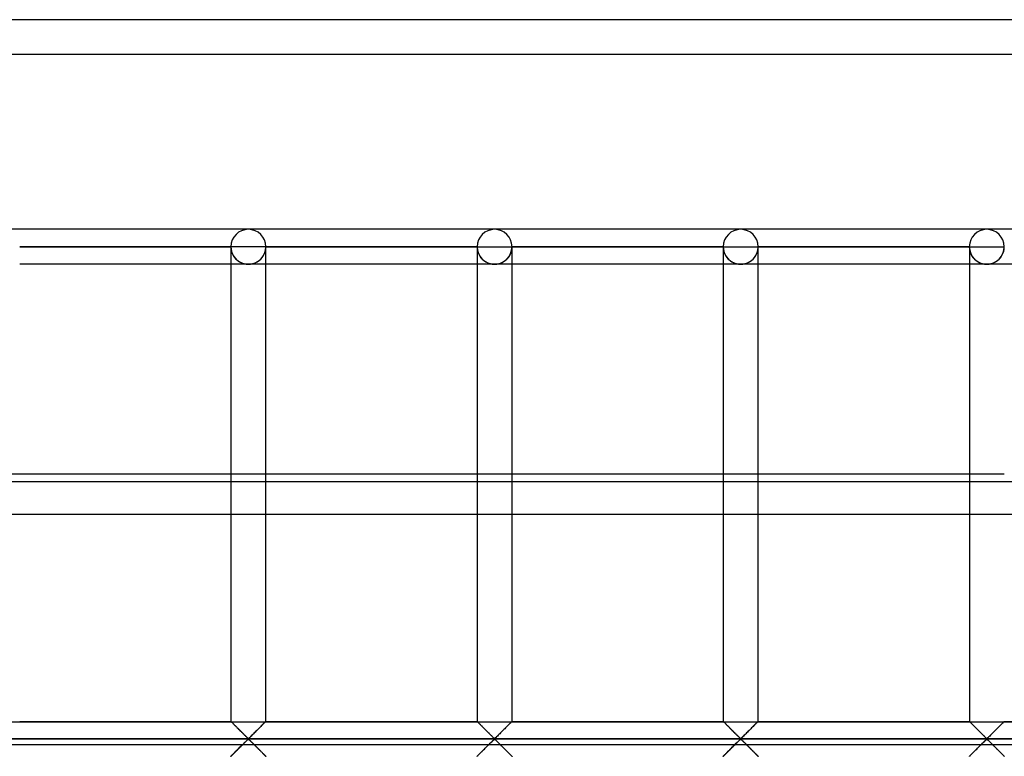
# Model space of a CAD drawing. Header units: millimetres. Extents: x -455 to 455, y -455 to 455.
# Tile 56 of 58: x 179 to 319, y 350 to 455. Entities that reach past the tile are written whole.
import ezdxf

# ---------------------------------------------------------------- set-up
doc = ezdxf.new("R2010")
doc.units = ezdxf.units.MM
doc.layers.add('MAIN-1', color=7, linetype='Continuous')
doc.layers.add('MAIN-2', color=7, linetype='Continuous')

msp = doc.modelspace()

# ---------------------------------------------------------------- linework, layer by layer
at = {"layer": 'MAIN-1'}
for p, q in [((455, 455), (-455, 455)), ((211.25, 425), (176.04, 425)), ((246.46, 425), (211.25, 425)), ((281.67, 425), (246.46, 425)), ((316.87, 425), (281.67, 425)), ((352.08, 425), (316.87, 425)), ((178.54, 422.5), (208.75, 422.5)), ((208.75, 422.5), (208.75, 354.58)), ((211.25, 422.5), (208.75, 422.5)), ((213.75, 422.5), (211.25, 422.5)), ((213.75, 354.58), (213.75, 422.5)), ((213.75, 422.5), (243.96, 422.5)), ((243.96, 422.5), (243.96, 354.58)), ((243.96, 422.5), (246.46, 422.5)), ((246.46, 422.5), (248.96, 422.5)), ((248.96, 354.58), (248.96, 422.5)), ((248.96, 422.5), (279.17, 422.5)), ((279.17, 422.5), (279.17, 354.58)), ((279.17, 422.5), (281.67, 422.5)), ((281.67, 422.5), (284.17, 422.5)), ((284.17, 354.58), (284.17, 422.5)), ((284.17, 422.5), (314.38, 422.5)), ((314.38, 422.5), (314.38, 354.58)), ((314.38, 422.5), (316.87, 422.5)), ((316.87, 422.5), (319.37, 422.5)), ((208.75, 420), (178.54, 420)), ((243.96, 420), (213.75, 420)), ((279.17, 420), (248.96, 420)), ((314.38, 420), (284.17, 420)), ((349.58, 420), (319.37, 420)), ((178.54, 390), (208.75, 390)), ((213.75, 390), (243.96, 390)), ((248.96, 390), (279.17, 390)), ((284.17, 390), (314.38, 390)), ((178.54, 354.58), (208.75, 354.58)), ((208.76, 354.57), (208.75, 354.58)), ((208.75, 354.58), (208.75, 354.58)), ((208.77, 354.56), (208.76, 354.57)), ((208.79, 354.55), (208.77, 354.56)), ((208.81, 354.53), (208.79, 354.55)), ((208.83, 354.5), (208.81, 354.53)), ((208.86, 354.47), (208.83, 354.5)), ((208.89, 354.44), (208.86, 354.47)), ((208.93, 354.4), (208.89, 354.44)), ((208.97, 354.36), (208.93, 354.4)), ((209.01, 354.32), (208.97, 354.36)), ((209.06, 354.27), (209.01, 354.32)), ((209.11, 354.22), (209.06, 354.27)), ((209.16, 354.17), (209.11, 354.22)), ((209.22, 354.12), (209.16, 354.17)), ((209.28, 354.06), (209.22, 354.12)), ((209.33, 354), (209.28, 354.06)), ((209.39, 353.94), (209.33, 354)), ((209.45, 353.88), (209.39, 353.94)), ((209.52, 353.82), (209.45, 353.88)), ((209.58, 353.76), (209.52, 353.82)), ((209.64, 353.69), (209.58, 353.76)), ((209.71, 353.63), (209.64, 353.69)), ((209.78, 353.56), (209.71, 353.63)), ((209.84, 353.49), (209.78, 353.56)), ((209.91, 353.42), (209.84, 353.49)), ((212.7, 353.53), (212.58, 353.42)), ((212.82, 353.65), (212.7, 353.53)), ((212.93, 353.76), (212.82, 353.65)), ((213.04, 353.87), (212.93, 353.76)), ((213.14, 353.98), (213.04, 353.87)), ((213.24, 354.08), (213.14, 353.98)), ((213.34, 354.17), (213.24, 354.08)), ((213.43, 354.26), (213.34, 354.17)), ((213.51, 354.34), (213.43, 354.26)), ((213.58, 354.42), (213.51, 354.34)), ((213.64, 354.47), (213.58, 354.42)), ((213.69, 354.52), (213.64, 354.47)), ((213.72, 354.56), (213.69, 354.52)), ((213.74, 354.58), (213.72, 354.56)), ((213.75, 354.58), (213.74, 354.58)), ((213.75, 354.58), (243.96, 354.58)), ((243.97, 354.57), (243.96, 354.58)), ((243.96, 354.58), (243.96, 354.58)), ((243.98, 354.56), (243.97, 354.57)), ((244, 354.55), (243.98, 354.56)), ((244.02, 354.53), (244, 354.55)), ((244.04, 354.5), (244.02, 354.53)), ((244.07, 354.47), (244.04, 354.5)), ((244.1, 354.44), (244.07, 354.47)), ((244.14, 354.4), (244.1, 354.44)), ((244.18, 354.36), (244.14, 354.4)), ((244.22, 354.32), (244.18, 354.36)), ((244.27, 354.27), (244.22, 354.32)), ((244.32, 354.22), (244.27, 354.27)), ((244.37, 354.17), (244.32, 354.22)), ((244.43, 354.12), (244.37, 354.17)), ((244.48, 354.06), (244.43, 354.12)), ((244.54, 354), (244.48, 354.06)), ((244.6, 353.94), (244.54, 354)), ((244.66, 353.88), (244.6, 353.94)), ((244.72, 353.82), (244.66, 353.88)), ((244.79, 353.76), (244.72, 353.82)), ((244.85, 353.69), (244.79, 353.76)), ((244.92, 353.63), (244.85, 353.69)), ((244.98, 353.56), (244.92, 353.63)), ((245.05, 353.49), (244.98, 353.56)), ((245.12, 353.42), (245.05, 353.49)), ((247.91, 353.53), (247.79, 353.42)), ((248.02, 353.65), (247.91, 353.53)), ((248.14, 353.76), (248.02, 353.65)), ((248.24, 353.87), (248.14, 353.76)), ((248.35, 353.98), (248.24, 353.87)), ((248.45, 354.08), (248.35, 353.98)), ((248.55, 354.17), (248.45, 354.08)), ((248.64, 354.26), (248.55, 354.17)), ((248.72, 354.34), (248.64, 354.26)), ((248.79, 354.42), (248.72, 354.34)), ((248.85, 354.47), (248.79, 354.42)), ((248.9, 354.52), (248.85, 354.47)), ((248.93, 354.56), (248.9, 354.52)), ((248.95, 354.58), (248.93, 354.56)), ((248.96, 354.58), (248.95, 354.58)), ((248.96, 354.58), (279.17, 354.58)), ((279.18, 354.57), (279.17, 354.58)), ((279.17, 354.58), (279.17, 354.58)), ((279.19, 354.56), (279.18, 354.57)), ((279.2, 354.55), (279.19, 354.56)), ((279.22, 354.53), (279.2, 354.55)), ((279.25, 354.5), (279.22, 354.53)), ((279.28, 354.47), (279.25, 354.5)), ((279.31, 354.44), (279.28, 354.47)), ((279.35, 354.4), (279.31, 354.44)), ((279.39, 354.36), (279.35, 354.4)), ((279.43, 354.32), (279.39, 354.36)), ((279.48, 354.27), (279.43, 354.32)), ((279.53, 354.22), (279.48, 354.27)), ((279.58, 354.17), (279.53, 354.22)), ((279.64, 354.12), (279.58, 354.17)), ((279.69, 354.06), (279.64, 354.12)), ((279.75, 354), (279.69, 354.06)), ((279.81, 353.94), (279.75, 354)), ((279.87, 353.88), (279.81, 353.94)), ((279.93, 353.82), (279.87, 353.88)), ((280, 353.76), (279.93, 353.82)), ((280.06, 353.69), (280, 353.76)), ((280.13, 353.63), (280.06, 353.69)), ((280.19, 353.56), (280.13, 353.63)), ((280.26, 353.49), (280.19, 353.56)), ((280.33, 353.42), (280.26, 353.49)), ((283.12, 353.53), (283, 353.42)), ((283.23, 353.65), (283.12, 353.53)), ((283.34, 353.76), (283.23, 353.65)), ((283.45, 353.87), (283.34, 353.76)), ((283.56, 353.98), (283.45, 353.87)), ((283.66, 354.08), (283.56, 353.98)), ((283.76, 354.17), (283.66, 354.08)), ((283.85, 354.26), (283.76, 354.17)), ((283.93, 354.34), (283.85, 354.26)), ((284, 354.42), (283.93, 354.34)), ((284.06, 354.47), (284, 354.42)), ((284.1, 354.52), (284.06, 354.47)), ((284.14, 354.56), (284.1, 354.52)), ((284.16, 354.58), (284.14, 354.56)), ((284.17, 354.58), (284.16, 354.58)), ((284.17, 354.58), (314.38, 354.58)), ((314.39, 354.57), (314.38, 354.58)), ((314.38, 354.58), (314.38, 354.58)), ((314.4, 354.56), (314.39, 354.57)), ((314.41, 354.55), (314.4, 354.56)), ((314.43, 354.53), (314.41, 354.55)), ((314.46, 354.5), (314.43, 354.53)), ((314.49, 354.47), (314.46, 354.5)), ((314.52, 354.44), (314.49, 354.47)), ((314.56, 354.4), (314.52, 354.44)), ((314.6, 354.36), (314.56, 354.4)), ((314.64, 354.32), (314.6, 354.36)), ((314.69, 354.27), (314.64, 354.32)), ((314.74, 354.22), (314.69, 354.27)), ((314.79, 354.17), (314.74, 354.22)), ((314.84, 354.12), (314.79, 354.17)), ((314.9, 354.06), (314.84, 354.12)), ((314.96, 354), (314.9, 354.06)), ((315.02, 353.94), (314.96, 354)), ((315.08, 353.88), (315.02, 353.94)), ((315.14, 353.82), (315.08, 353.88)), ((315.2, 353.76), (315.14, 353.82)), ((315.27, 353.69), (315.2, 353.76)), ((315.33, 353.63), (315.27, 353.69)), ((315.4, 353.56), (315.33, 353.63)), ((315.47, 353.49), (315.4, 353.56)), ((315.54, 353.42), (315.47, 353.49)), ((318.32, 353.53), (318.21, 353.42)), ((318.44, 353.65), (318.32, 353.53)), ((318.55, 353.76), (318.44, 353.65)), ((318.66, 353.87), (318.55, 353.76)), ((318.77, 353.98), (318.66, 353.87)), ((318.87, 354.08), (318.77, 353.98)), ((318.97, 354.17), (318.87, 354.08)), ((319.05, 354.26), (318.97, 354.17)), ((319.14, 354.34), (319.05, 354.26)), ((319.21, 354.42), (319.14, 354.34)), ((319.27, 354.47), (319.21, 354.42)), ((319.31, 354.52), (319.27, 354.47)), ((319.35, 354.56), (319.31, 354.52)), ((319.37, 354.58), (319.35, 354.56)), ((319.37, 354.58), (319.37, 354.58)), ((319.37, 354.58), (349.58, 354.58)), ((422.5, 352.08), (-422.5, 352.08)), ((209.98, 353.36), (209.91, 353.42)), ((210.05, 353.29), (209.98, 353.36)), ((210.12, 353.22), (210.05, 353.29)), ((210.19, 353.15), (210.12, 353.22)), ((210.26, 353.08), (210.19, 353.15)), ((210.32, 353.01), (210.26, 353.08)), ((210.39, 352.94), (210.32, 353.01)), ((210.46, 352.88), (210.39, 352.94)), ((210.52, 352.81), (210.46, 352.88)), ((210.59, 352.75), (210.52, 352.81)), ((210.66, 352.68), (210.59, 352.75)), ((210.72, 352.62), (210.66, 352.68)), ((210.78, 352.56), (210.72, 352.62)), ((210.84, 352.5), (210.78, 352.56)), ((210.9, 352.44), (210.84, 352.5)), ((210.96, 352.38), (210.9, 352.44)), ((211.02, 352.33), (210.96, 352.38)), ((211.07, 352.28), (211.02, 352.33)), ((211.12, 352.23), (211.07, 352.28)), ((211.18, 352.19), (211.12, 352.23)), ((211.25, 352.15), (211.18, 352.19)), ((211.36, 352.22), (211.25, 352.15)), ((211.46, 352.3), (211.36, 352.22)), ((211.55, 352.39), (211.46, 352.3)), ((211.65, 352.49), (211.55, 352.39)), ((211.76, 352.6), (211.65, 352.49)), ((211.87, 352.71), (211.76, 352.6)), ((211.99, 352.82), (211.87, 352.71)), ((212.1, 352.94), (211.99, 352.82)), ((212.22, 353.06), (212.1, 352.94)), ((212.34, 353.18), (212.22, 353.06)), ((212.46, 353.3), (212.34, 353.18)), ((212.58, 353.42), (212.46, 353.3)), ((245.19, 353.36), (245.12, 353.42)), ((245.26, 353.29), (245.19, 353.36)), ((245.33, 353.22), (245.26, 353.29)), ((245.4, 353.15), (245.33, 353.22)), ((245.46, 353.08), (245.4, 353.15)), ((245.53, 353.01), (245.46, 353.08)), ((245.6, 352.94), (245.53, 353.01)), ((245.67, 352.88), (245.6, 352.94)), ((245.73, 352.81), (245.67, 352.88)), ((245.8, 352.75), (245.73, 352.81)), ((245.86, 352.68), (245.8, 352.75)), ((245.93, 352.62), (245.86, 352.68)), ((245.99, 352.56), (245.93, 352.62)), ((246.05, 352.5), (245.99, 352.56)), ((246.11, 352.44), (246.05, 352.5)), ((246.17, 352.38), (246.11, 352.44)), ((246.22, 352.33), (246.17, 352.38)), ((246.28, 352.28), (246.22, 352.33)), ((246.33, 352.23), (246.28, 352.28)), ((246.39, 352.19), (246.33, 352.23)), ((246.46, 352.15), (246.39, 352.19)), ((246.57, 352.22), (246.46, 352.15)), ((246.67, 352.3), (246.57, 352.22)), ((246.76, 352.39), (246.67, 352.3)), ((246.86, 352.49), (246.76, 352.39)), ((246.97, 352.6), (246.86, 352.49)), ((247.08, 352.71), (246.97, 352.6)), ((247.2, 352.82), (247.08, 352.71)), ((247.31, 352.94), (247.2, 352.82)), ((247.43, 353.06), (247.31, 352.94)), ((247.55, 353.18), (247.43, 353.06)), ((247.67, 353.3), (247.55, 353.18)), ((247.79, 353.42), (247.67, 353.3)), ((280.4, 353.36), (280.33, 353.42)), ((280.47, 353.29), (280.4, 353.36)), ((280.53, 353.22), (280.47, 353.29)), ((280.6, 353.15), (280.53, 353.22)), ((280.67, 353.08), (280.6, 353.15)), ((280.74, 353.01), (280.67, 353.08)), ((280.81, 352.94), (280.74, 353.01)), ((280.88, 352.88), (280.81, 352.94)), ((280.94, 352.81), (280.88, 352.88)), ((281.01, 352.75), (280.94, 352.81)), ((281.07, 352.68), (281.01, 352.75)), ((281.14, 352.62), (281.07, 352.68)), ((281.2, 352.56), (281.14, 352.62)), ((281.26, 352.5), (281.2, 352.56)), ((281.32, 352.44), (281.26, 352.5)), ((281.38, 352.38), (281.32, 352.44)), ((281.43, 352.33), (281.38, 352.38)), ((281.49, 352.28), (281.43, 352.33)), ((281.54, 352.23), (281.49, 352.28)), ((281.59, 352.19), (281.54, 352.23)), ((281.67, 352.15), (281.59, 352.19)), ((281.78, 352.22), (281.67, 352.15)), ((281.87, 352.3), (281.78, 352.22)), ((281.97, 352.39), (281.87, 352.3)), ((282.07, 352.49), (281.97, 352.39)), ((282.18, 352.6), (282.07, 352.49)), ((282.29, 352.71), (282.18, 352.6)), ((282.4, 352.82), (282.29, 352.71)), ((282.52, 352.94), (282.4, 352.82)), ((282.64, 353.06), (282.52, 352.94)), ((282.76, 353.18), (282.64, 353.06)), ((282.88, 353.3), (282.76, 353.18)), ((283, 353.42), (282.88, 353.3)), ((315.6, 353.36), (315.54, 353.42)), ((315.67, 353.29), (315.6, 353.36)), ((315.74, 353.22), (315.67, 353.29)), ((315.81, 353.15), (315.74, 353.22)), ((315.88, 353.08), (315.81, 353.15)), ((315.95, 353.01), (315.88, 353.08)), ((316.02, 352.94), (315.95, 353.01)), ((316.08, 352.88), (316.02, 352.94)), ((316.15, 352.81), (316.08, 352.88)), ((316.22, 352.75), (316.15, 352.81)), ((316.28, 352.68), (316.22, 352.75)), ((316.34, 352.62), (316.28, 352.68)), ((316.41, 352.56), (316.34, 352.62)), ((316.47, 352.5), (316.41, 352.56)), ((316.53, 352.44), (316.47, 352.5)), ((316.58, 352.38), (316.53, 352.44)), ((316.64, 352.33), (316.58, 352.38)), ((316.69, 352.28), (316.64, 352.33)), ((316.75, 352.23), (316.69, 352.28)), ((316.8, 352.19), (316.75, 352.23)), ((316.87, 352.15), (316.8, 352.19)), ((316.99, 352.22), (316.87, 352.15)), ((317.08, 352.3), (316.99, 352.22)), ((317.18, 352.39), (317.08, 352.3)), ((317.28, 352.49), (317.18, 352.39)), ((317.39, 352.6), (317.28, 352.49)), ((317.5, 352.71), (317.39, 352.6)), ((317.61, 352.82), (317.5, 352.71)), ((317.73, 352.94), (317.61, 352.82)), ((317.85, 353.06), (317.73, 352.94)), ((317.97, 353.18), (317.85, 353.06)), ((318.09, 353.3), (317.97, 353.18)), ((318.21, 353.42), (318.09, 353.3)), ((209.8, 350.63), (209.92, 350.75)), ((209.92, 350.75), (210.04, 350.87)), ((210.04, 350.87), (210.16, 350.99)), ((210.16, 350.99), (210.28, 351.11)), ((210.28, 351.11), (210.4, 351.23)), ((210.4, 351.23), (210.51, 351.34)), ((210.51, 351.34), (210.63, 351.46)), ((210.63, 351.46), (210.74, 351.57)), ((210.74, 351.57), (210.85, 351.67)), ((210.85, 351.67), (210.95, 351.77)), ((210.95, 351.77), (211.04, 351.86)), ((211.04, 351.86), (211.14, 351.95)), ((211.14, 351.95), (211.25, 352.01)), ((211.25, 352.01), (211.32, 351.98)), ((211.32, 351.98), (211.38, 351.94)), ((211.38, 351.94), (211.43, 351.89)), ((211.43, 351.89), (211.48, 351.84)), ((211.48, 351.84), (211.54, 351.78)), ((211.54, 351.78), (211.6, 351.73)), ((211.6, 351.73), (211.66, 351.67)), ((211.66, 351.67), (211.72, 351.61)), ((211.72, 351.61), (211.78, 351.55)), ((211.78, 351.55), (211.84, 351.49)), ((211.84, 351.49), (211.91, 351.42)), ((211.91, 351.42), (211.98, 351.35)), ((211.98, 351.35), (212.04, 351.29)), ((212.04, 351.29), (212.11, 351.22)), ((212.11, 351.22), (212.18, 351.15)), ((212.18, 351.15), (212.24, 351.09)), ((212.24, 351.09), (212.31, 351.02)), ((212.31, 351.02), (212.38, 350.95)), ((212.38, 350.95), (212.45, 350.88)), ((212.45, 350.88), (212.52, 350.81)), ((212.52, 350.81), (212.59, 350.74)), ((212.59, 350.74), (212.66, 350.67)), ((245.01, 350.63), (245.13, 350.75)), ((245.13, 350.75), (245.25, 350.87)), ((245.25, 350.87), (245.37, 350.99)), ((245.37, 350.99), (245.49, 351.11)), ((245.49, 351.11), (245.6, 351.23)), ((245.6, 351.23), (245.72, 351.34)), ((245.72, 351.34), (245.84, 351.46)), ((245.84, 351.46), (245.95, 351.57)), ((245.95, 351.57), (246.05, 351.67)), ((246.05, 351.67), (246.15, 351.77)), ((246.15, 351.77), (246.25, 351.86)), ((246.25, 351.86), (246.34, 351.95)), ((246.34, 351.95), (246.46, 352.01)), ((246.46, 352.01), (246.53, 351.98)), ((246.53, 351.98), (246.59, 351.94)), ((246.59, 351.94), (246.64, 351.89)), ((246.64, 351.89), (246.69, 351.84)), ((246.69, 351.84), (246.75, 351.78)), ((246.75, 351.78), (246.81, 351.73)), ((246.81, 351.73), (246.87, 351.67)), ((246.87, 351.67), (246.93, 351.61)), ((246.93, 351.61), (246.99, 351.55)), ((246.99, 351.55), (247.05, 351.49)), ((247.05, 351.49), (247.12, 351.42)), ((247.12, 351.42), (247.18, 351.35)), ((247.18, 351.35), (247.25, 351.29)), ((247.25, 351.29), (247.32, 351.22)), ((247.32, 351.22), (247.38, 351.15)), ((247.38, 351.15), (247.45, 351.09)), ((247.45, 351.09), (247.52, 351.02)), ((247.52, 351.02), (247.59, 350.95)), ((247.59, 350.95), (247.66, 350.88)), ((247.66, 350.88), (247.73, 350.81)), ((247.73, 350.81), (247.8, 350.74)), ((247.8, 350.74), (247.87, 350.67)), ((280.22, 350.63), (280.34, 350.75)), ((280.34, 350.75), (280.46, 350.87)), ((280.46, 350.87), (280.58, 350.99)), ((280.58, 350.99), (280.7, 351.11)), ((280.7, 351.11), (280.81, 351.23)), ((280.81, 351.23), (280.93, 351.34)), ((280.93, 351.34), (281.04, 351.46)), ((281.04, 351.46), (281.16, 351.57)), ((281.16, 351.57), (281.26, 351.67)), ((281.26, 351.67), (281.36, 351.77)), ((281.36, 351.77), (281.46, 351.86)), ((281.46, 351.86), (281.55, 351.95)), ((281.55, 351.95), (281.67, 352.01)), ((281.67, 352.01), (281.74, 351.98)), ((281.74, 351.98), (281.79, 351.94)), ((281.79, 351.94), (281.85, 351.89)), ((281.85, 351.89), (281.9, 351.84)), ((281.9, 351.84), (281.96, 351.78)), ((281.96, 351.78), (282.01, 351.73)), ((282.01, 351.73), (282.07, 351.67)), ((282.07, 351.67), (282.13, 351.61)), ((282.13, 351.61), (282.2, 351.55)), ((282.2, 351.55), (282.26, 351.49)), ((282.26, 351.49), (282.33, 351.42)), ((282.33, 351.42), (282.39, 351.35)), ((282.39, 351.35), (282.46, 351.29)), ((282.46, 351.29), (282.53, 351.22)), ((282.53, 351.22), (282.59, 351.15)), ((282.59, 351.15), (282.66, 351.09)), ((282.66, 351.09), (282.73, 351.02)), ((282.73, 351.02), (282.8, 350.95)), ((282.8, 350.95), (282.87, 350.88)), ((282.87, 350.88), (282.94, 350.81)), ((282.94, 350.81), (283.01, 350.74)), ((283.01, 350.74), (283.07, 350.67)), ((315.43, 350.63), (315.54, 350.75)), ((315.54, 350.75), (315.66, 350.87)), ((315.66, 350.87), (315.78, 350.99)), ((315.78, 350.99), (315.9, 351.11)), ((315.9, 351.11), (316.02, 351.23)), ((316.02, 351.23), (316.14, 351.34)), ((316.14, 351.34), (316.25, 351.46)), ((316.25, 351.46), (316.36, 351.57)), ((316.36, 351.57), (316.47, 351.67)), ((316.47, 351.67), (316.57, 351.77)), ((316.57, 351.77), (316.67, 351.86)), ((316.67, 351.86), (316.76, 351.95)), ((316.76, 351.95), (316.87, 352.01)), ((316.87, 352.01), (316.95, 351.98)), ((316.95, 351.98), (317, 351.94)), ((317, 351.94), (317.06, 351.89)), ((317.06, 351.89), (317.11, 351.84)), ((317.11, 351.84), (317.17, 351.78)), ((317.17, 351.78), (317.22, 351.73)), ((317.22, 351.73), (317.28, 351.67)), ((317.28, 351.67), (317.34, 351.61)), ((317.34, 351.61), (317.41, 351.55)), ((317.41, 351.55), (317.47, 351.49)), ((317.47, 351.49), (317.53, 351.42)), ((317.53, 351.42), (317.6, 351.35)), ((317.6, 351.35), (317.67, 351.29)), ((317.67, 351.29), (317.73, 351.22)), ((317.73, 351.22), (317.8, 351.15)), ((317.8, 351.15), (317.87, 351.09)), ((317.87, 351.09), (317.94, 351.02)), ((317.94, 351.02), (318.01, 350.95)), ((318.01, 350.95), (318.08, 350.88)), ((318.08, 350.88), (318.15, 350.81)), ((318.15, 350.81), (318.21, 350.74)), ((318.21, 350.74), (318.28, 350.67)), ((208.75, 349.58), (208.76, 349.59)), ((208.76, 349.59), (208.78, 349.61)), ((208.78, 349.61), (208.81, 349.64)), ((208.81, 349.64), (208.86, 349.69)), ((208.86, 349.69), (208.92, 349.75)), ((208.92, 349.75), (208.99, 349.82)), ((208.99, 349.82), (209.07, 349.9)), ((209.07, 349.9), (209.16, 349.99)), ((209.16, 349.99), (209.26, 350.09)), ((209.26, 350.09), (209.36, 350.19)), ((209.36, 350.19), (209.46, 350.3)), ((209.46, 350.3), (209.57, 350.4)), ((209.57, 350.4), (209.68, 350.52)), ((209.68, 350.52), (209.8, 350.63)), ((212.66, 350.67), (212.72, 350.61)), ((212.72, 350.61), (212.79, 350.54)), ((212.79, 350.54), (212.86, 350.48)), ((212.86, 350.48), (212.92, 350.41)), ((212.92, 350.41), (212.98, 350.35)), ((212.98, 350.35), (213.05, 350.29)), ((213.05, 350.29), (213.11, 350.23)), ((213.11, 350.23), (213.17, 350.17)), ((213.17, 350.17), (213.22, 350.11)), ((213.22, 350.11), (213.28, 350.05)), ((213.28, 350.05), (213.34, 350)), ((213.34, 350), (213.39, 349.94)), ((213.39, 349.94), (213.44, 349.89)), ((213.44, 349.89), (213.49, 349.85)), ((213.49, 349.85), (213.53, 349.8)), ((213.53, 349.8), (213.57, 349.76)), ((213.57, 349.76), (213.61, 349.73)), ((213.61, 349.73), (213.64, 349.69)), ((213.64, 349.69), (213.67, 349.66)), ((213.67, 349.66), (213.69, 349.64)), ((213.69, 349.64), (213.71, 349.62)), ((213.71, 349.62), (213.73, 349.6)), ((213.73, 349.6), (213.74, 349.59)), ((213.74, 349.59), (213.75, 349.59)), ((213.75, 349.59), (213.75, 349.58)), ((243.96, 349.58), (243.97, 349.59)), ((243.97, 349.59), (243.99, 349.61)), ((243.99, 349.61), (244.02, 349.64)), ((244.02, 349.64), (244.07, 349.69)), ((244.07, 349.69), (244.13, 349.75)), ((244.13, 349.75), (244.2, 349.82)), ((244.2, 349.82), (244.28, 349.9)), ((244.28, 349.9), (244.37, 349.99)), ((244.37, 349.99), (244.46, 350.09)), ((244.46, 350.09), (244.57, 350.19)), ((244.57, 350.19), (244.67, 350.3)), ((244.67, 350.3), (244.78, 350.4)), ((244.78, 350.4), (244.89, 350.52)), ((244.89, 350.52), (245.01, 350.63)), ((247.87, 350.67), (247.93, 350.61)), ((247.93, 350.61), (248, 350.54)), ((248, 350.54), (248.07, 350.48)), ((248.07, 350.48), (248.13, 350.41)), ((248.13, 350.41), (248.19, 350.35)), ((248.19, 350.35), (248.25, 350.29)), ((248.25, 350.29), (248.31, 350.23)), ((248.31, 350.23), (248.37, 350.17)), ((248.37, 350.17), (248.43, 350.11)), ((248.43, 350.11), (248.49, 350.05)), ((248.49, 350.05), (248.54, 350)), ((248.54, 350), (248.6, 349.94)), ((248.6, 349.94), (248.65, 349.89)), ((248.65, 349.89), (248.69, 349.85)), ((248.69, 349.85), (248.74, 349.8)), ((248.74, 349.8), (248.78, 349.76)), ((248.78, 349.76), (248.81, 349.73)), ((248.81, 349.73), (248.85, 349.69)), ((248.85, 349.69), (248.88, 349.66)), ((248.88, 349.66), (248.9, 349.64)), ((248.9, 349.64), (248.92, 349.62)), ((248.92, 349.62), (248.94, 349.6)), ((248.94, 349.6), (248.95, 349.59)), ((248.95, 349.59), (248.96, 349.59)), ((248.96, 349.59), (248.96, 349.58)), ((279.17, 349.59), (279.2, 349.61)), ((279.17, 349.58), (279.17, 349.59)), ((279.2, 349.61), (279.23, 349.64)), ((279.23, 349.64), (279.28, 349.69)), ((279.28, 349.69), (279.34, 349.75)), ((279.34, 349.75), (279.41, 349.82)), ((279.41, 349.82), (279.49, 349.9)), ((279.49, 349.9), (279.58, 349.99)), ((279.58, 349.99), (279.67, 350.09)), ((279.67, 350.09), (279.77, 350.19)), ((279.77, 350.19), (279.88, 350.3)), ((279.88, 350.3), (279.99, 350.4)), ((279.99, 350.4), (280.1, 350.52)), ((280.1, 350.52), (280.22, 350.63)), ((283.07, 350.67), (283.14, 350.61)), ((283.14, 350.61), (283.21, 350.54)), ((283.21, 350.54), (283.27, 350.48)), ((283.27, 350.48), (283.34, 350.41)), ((283.34, 350.41), (283.4, 350.35)), ((283.4, 350.35), (283.46, 350.29)), ((283.46, 350.29), (283.52, 350.23)), ((283.52, 350.23), (283.58, 350.17)), ((283.58, 350.17), (283.64, 350.11)), ((283.64, 350.11), (283.7, 350.05)), ((283.7, 350.05), (283.75, 350)), ((283.75, 350), (283.81, 349.94)), ((283.81, 349.94), (283.86, 349.89)), ((283.86, 349.89), (283.9, 349.85)), ((283.9, 349.85), (283.95, 349.8)), ((283.95, 349.8), (283.99, 349.76)), ((283.99, 349.76), (284.02, 349.73)), ((284.02, 349.73), (284.06, 349.69)), ((284.06, 349.69), (284.08, 349.66)), ((284.08, 349.66), (284.11, 349.64)), ((284.11, 349.64), (284.13, 349.62)), ((284.13, 349.62), (284.15, 349.6)), ((284.15, 349.6), (284.16, 349.59)), ((284.16, 349.59), (284.16, 349.59)), ((284.16, 349.59), (284.17, 349.58)), ((314.38, 349.59), (314.4, 349.61)), ((314.38, 349.58), (314.38, 349.59)), ((314.4, 349.61), (314.44, 349.64)), ((314.44, 349.64), (314.48, 349.69)), ((314.48, 349.69), (314.54, 349.75)), ((314.54, 349.75), (314.61, 349.82)), ((314.61, 349.82), (314.7, 349.9)), ((314.7, 349.9), (314.78, 349.99)), ((314.78, 349.99), (314.88, 350.09)), ((314.88, 350.09), (314.98, 350.19)), ((314.98, 350.19), (315.09, 350.3)), ((315.09, 350.3), (315.2, 350.4)), ((315.2, 350.4), (315.31, 350.52)), ((315.31, 350.52), (315.43, 350.63)), ((318.28, 350.67), (318.35, 350.61)), ((318.35, 350.61), (318.42, 350.54)), ((318.42, 350.54), (318.48, 350.48)), ((318.48, 350.48), (318.55, 350.41)), ((318.55, 350.41), (318.61, 350.35)), ((318.61, 350.35), (318.67, 350.29)), ((318.67, 350.29), (318.73, 350.23)), ((318.73, 350.23), (318.79, 350.17)), ((318.79, 350.17), (318.85, 350.11)), ((318.85, 350.11), (318.91, 350.05)), ((318.91, 350.05), (318.96, 350)), ((318.96, 350), (319.01, 349.94)), ((319.01, 349.94), (319.06, 349.89)), ((319.06, 349.89), (319.11, 349.85)), ((319.11, 349.85), (319.15, 349.8)), ((319.15, 349.8), (319.19, 349.76)), ((319.19, 349.76), (319.23, 349.73)), ((319.23, 349.73), (319.26, 349.69)), ((319.26, 349.69), (319.29, 349.66)), ((319.29, 349.66), (319.32, 349.64)), ((319.32, 349.64), (319.34, 349.62)), ((319.34, 349.62), (319.35, 349.6)), ((319.35, 349.6), (319.36, 349.59)), ((319.36, 349.59), (319.37, 349.59)), ((319.37, 349.59), (319.37, 349.58))]:
    msp.add_line(p, q, dxfattribs=at)
for centre in [(211.25, 422.5), (246.46, 422.5), (281.67, 422.5), (316.87, 422.5)]:
    msp.add_arc(centre, 2.5, 0, 180, dxfattribs=at)
at = {"layer": 'MAIN-2'}
for p, q in [((450, 450), (-450, 450)), ((178.54, 422.5), (178.54, 422.5)), ((178.54, 422.5), (178.54, 422.5)), ((178.54, 422.5), (208.75, 422.5)), ((208.75, 422.5), (178.54, 422.5)), ((178.54, 422.5), (178.54, 422.5)), ((208.75, 422.5), (178.54, 422.5)), ((208.75, 422.5), (208.75, 422.5)), ((208.75, 422.5), (208.75, 422.5)), ((208.75, 422.5), (208.75, 422.5)), ((213.75, 422.5), (213.75, 422.5)), ((213.75, 422.5), (213.75, 422.5)), ((213.75, 422.5), (243.96, 422.5)), ((243.96, 422.5), (213.75, 422.5)), ((213.75, 422.5), (213.75, 422.5)), ((243.96, 422.5), (213.75, 422.5)), ((243.96, 422.5), (243.96, 422.5)), ((243.96, 422.5), (243.96, 422.5)), ((243.96, 422.5), (243.96, 422.5)), ((248.96, 422.5), (248.96, 422.5)), ((248.96, 422.5), (248.96, 422.5)), ((248.96, 422.5), (279.17, 422.5)), ((279.17, 422.5), (248.96, 422.5)), ((248.96, 422.5), (248.96, 422.5)), ((279.17, 422.5), (248.96, 422.5)), ((279.17, 422.5), (279.17, 422.5)), ((279.17, 422.5), (279.17, 422.5)), ((279.17, 422.5), (279.17, 422.5)), ((284.17, 422.5), (284.17, 422.5)), ((284.17, 422.5), (284.17, 422.5)), ((284.17, 422.5), (314.38, 422.5)), ((314.38, 422.5), (284.17, 422.5)), ((284.17, 422.5), (284.17, 422.5)), ((314.38, 422.5), (284.17, 422.5)), ((314.38, 422.5), (314.38, 422.5)), ((314.38, 422.5), (314.38, 422.5)), ((314.38, 422.5), (314.38, 422.5)), ((211.25, 420), (208.75, 420)), ((213.75, 420), (211.25, 420)), ((246.46, 420), (243.96, 420)), ((248.96, 420), (246.46, 420)), ((281.67, 420), (279.17, 420)), ((284.17, 420), (281.67, 420)), ((316.87, 420), (314.38, 420)), ((319.37, 420), (316.87, 420)), ((28.97, 388.92), (387.5, 388.92)), ((173.54, 390), (178.54, 390)), ((208.75, 390), (213.75, 390)), ((243.96, 390), (248.96, 390)), ((279.17, 390), (284.17, 390)), ((314.38, 390), (319.37, 390)), ((387.5, 384.17), (67.2, 384.17)), ((387.5, 354.49), (-387.5, 354.49)), ((208.75, 354.58), (208.76, 354.58)), ((208.76, 354.58), (208.77, 354.57)), ((208.77, 354.57), (208.79, 354.54)), ((208.79, 354.54), (208.82, 354.51)), ((208.82, 354.51), (208.86, 354.47)), ((208.86, 354.47), (208.91, 354.43)), ((208.91, 354.43), (208.96, 354.37)), ((208.96, 354.37), (209.02, 354.31)), ((209.02, 354.31), (209.09, 354.24)), ((209.09, 354.24), (209.17, 354.17)), ((209.17, 354.17), (209.24, 354.09)), ((209.24, 354.09), (209.32, 354.01)), ((209.32, 354.01), (209.41, 353.93)), ((209.41, 353.93), (209.49, 353.84)), ((209.49, 353.84), (209.58, 353.75)), ((209.58, 353.75), (209.67, 353.66)), ((209.67, 353.66), (209.77, 353.57)), ((209.77, 353.57), (209.86, 353.47)), ((212.64, 353.47), (212.73, 353.57)), ((212.73, 353.57), (212.83, 353.66)), ((212.83, 353.66), (212.92, 353.75)), ((212.92, 353.75), (213.01, 353.84)), ((213.01, 353.84), (213.09, 353.93)), ((213.09, 353.93), (213.18, 354.01)), ((213.18, 354.01), (213.26, 354.09)), ((213.26, 354.09), (213.33, 354.17)), ((213.33, 354.17), (213.41, 354.24)), ((213.41, 354.24), (213.48, 354.31)), ((213.48, 354.31), (213.54, 354.37)), ((213.54, 354.37), (213.59, 354.43)), ((213.59, 354.43), (213.64, 354.47)), ((213.64, 354.47), (213.68, 354.51)), ((213.68, 354.51), (213.71, 354.54)), ((213.71, 354.54), (213.73, 354.57)), ((213.73, 354.57), (213.74, 354.58)), ((213.74, 354.58), (213.75, 354.58)), ((243.96, 354.58), (243.96, 354.58)), ((243.96, 354.58), (243.98, 354.57)), ((243.98, 354.57), (244, 354.54)), ((244, 354.54), (244.03, 354.51)), ((244.03, 354.51), (244.07, 354.47)), ((244.07, 354.47), (244.12, 354.43)), ((244.12, 354.43), (244.17, 354.37)), ((244.17, 354.37), (244.23, 354.31)), ((244.23, 354.31), (244.3, 354.24)), ((244.3, 354.24), (244.37, 354.17)), ((244.37, 354.17), (244.45, 354.09)), ((244.45, 354.09), (244.53, 354.01)), ((244.53, 354.01), (244.62, 353.93)), ((244.62, 353.93), (244.7, 353.84)), ((244.7, 353.84), (244.79, 353.75)), ((244.79, 353.75), (244.88, 353.66)), ((244.88, 353.66), (244.97, 353.57)), ((244.97, 353.57), (245.07, 353.47)), ((247.85, 353.47), (247.94, 353.57)), ((247.94, 353.57), (248.04, 353.66)), ((248.04, 353.66), (248.13, 353.75)), ((248.13, 353.75), (248.21, 353.84)), ((248.21, 353.84), (248.3, 353.93)), ((248.3, 353.93), (248.38, 354.01)), ((248.38, 354.01), (248.47, 354.09)), ((248.47, 354.09), (248.54, 354.17)), ((248.54, 354.17), (248.62, 354.24)), ((248.62, 354.24), (248.68, 354.31)), ((248.68, 354.31), (248.75, 354.37)), ((248.75, 354.37), (248.8, 354.43)), ((248.8, 354.43), (248.85, 354.47)), ((248.85, 354.47), (248.89, 354.51)), ((248.89, 354.51), (248.92, 354.54)), ((248.92, 354.54), (248.94, 354.57)), ((248.94, 354.57), (248.95, 354.58)), ((248.95, 354.58), (248.96, 354.58)), ((279.17, 354.58), (279.17, 354.58)), ((279.17, 354.58), (279.19, 354.57)), ((279.19, 354.57), (279.21, 354.54)), ((279.21, 354.54), (279.24, 354.51)), ((279.24, 354.51), (279.28, 354.47)), ((279.28, 354.47), (279.33, 354.43)), ((279.33, 354.43), (279.38, 354.37)), ((279.38, 354.37), (279.44, 354.31)), ((279.44, 354.31), (279.51, 354.24)), ((279.51, 354.24), (279.58, 354.17)), ((279.58, 354.17), (279.66, 354.09)), ((279.66, 354.09), (279.74, 354.01)), ((279.74, 354.01), (279.82, 353.93)), ((279.82, 353.93), (279.91, 353.84)), ((279.91, 353.84), (280, 353.75)), ((280, 353.75), (280.09, 353.66)), ((280.09, 353.66), (280.18, 353.57)), ((280.18, 353.57), (280.28, 353.47)), ((283.06, 353.47), (283.15, 353.57)), ((283.15, 353.57), (283.24, 353.66)), ((283.24, 353.66), (283.33, 353.75)), ((283.33, 353.75), (283.42, 353.84)), ((283.42, 353.84), (283.51, 353.93)), ((283.51, 353.93), (283.59, 354.01)), ((283.59, 354.01), (283.67, 354.09)), ((283.67, 354.09), (283.75, 354.17)), ((283.75, 354.17), (283.82, 354.24)), ((283.82, 354.24), (283.89, 354.31)), ((283.89, 354.31), (283.95, 354.37)), ((283.95, 354.37), (284.01, 354.43)), ((284.01, 354.43), (284.06, 354.47)), ((284.06, 354.47), (284.09, 354.51)), ((284.09, 354.51), (284.13, 354.54)), ((284.13, 354.54), (284.15, 354.57)), ((284.15, 354.57), (284.16, 354.58)), ((284.16, 354.58), (284.17, 354.58)), ((314.38, 354.58), (314.38, 354.58)), ((314.38, 354.58), (314.39, 354.57)), ((314.39, 354.57), (314.42, 354.54)), ((314.42, 354.54), (314.45, 354.51)), ((314.45, 354.51), (314.49, 354.47)), ((314.49, 354.47), (314.53, 354.43)), ((314.53, 354.43), (314.59, 354.37)), ((314.59, 354.37), (314.65, 354.31)), ((314.65, 354.31), (314.72, 354.24)), ((314.72, 354.24), (314.79, 354.17)), ((314.79, 354.17), (314.87, 354.09)), ((314.87, 354.09), (314.95, 354.01)), ((314.95, 354.01), (315.03, 353.93)), ((315.03, 353.93), (315.12, 353.84)), ((315.12, 353.84), (315.21, 353.75)), ((315.21, 353.75), (315.3, 353.66)), ((315.3, 353.66), (315.39, 353.57)), ((315.39, 353.57), (315.49, 353.47)), ((318.26, 353.47), (318.36, 353.57)), ((318.36, 353.57), (318.45, 353.66)), ((318.45, 353.66), (318.54, 353.75)), ((318.54, 353.75), (318.63, 353.84)), ((318.63, 353.84), (318.72, 353.93)), ((318.72, 353.93), (318.8, 354.01)), ((318.8, 354.01), (318.88, 354.09)), ((318.88, 354.09), (318.96, 354.17)), ((318.96, 354.17), (319.03, 354.24)), ((319.03, 354.24), (319.1, 354.31)), ((319.1, 354.31), (319.16, 354.37)), ((319.16, 354.37), (319.22, 354.43)), ((319.22, 354.43), (319.26, 354.47)), ((319.26, 354.47), (319.3, 354.51)), ((319.3, 354.51), (319.33, 354.54)), ((319.33, 354.54), (319.36, 354.57)), ((319.36, 354.57), (319.37, 354.58)), ((319.37, 354.58), (319.37, 354.58)), ((-420, 352.08), (420, 352.08)), ((209.86, 353.47), (209.96, 353.38)), ((209.96, 353.38), (210.05, 353.28)), ((210.05, 353.28), (210.15, 353.19)), ((210.15, 353.19), (210.25, 353.09)), ((210.25, 353.09), (210.34, 352.99)), ((210.34, 352.99), (210.44, 352.9)), ((210.44, 352.9), (210.53, 352.81)), ((210.53, 352.81), (210.62, 352.72)), ((210.62, 352.72), (210.71, 352.63)), ((210.71, 352.63), (210.8, 352.54)), ((210.8, 352.54), (210.88, 352.46)), ((210.88, 352.46), (210.96, 352.38)), ((210.96, 352.38), (211.04, 352.3)), ((211.04, 352.3), (211.12, 352.23)), ((211.12, 352.23), (211.19, 352.17)), ((211.19, 352.17), (211.31, 352.17)), ((211.31, 352.17), (211.38, 352.23)), ((211.38, 352.23), (211.46, 352.3)), ((211.46, 352.3), (211.54, 352.38)), ((211.54, 352.38), (211.62, 352.46)), ((211.62, 352.46), (211.7, 352.54)), ((211.7, 352.54), (211.79, 352.63)), ((211.79, 352.63), (211.88, 352.72)), ((211.88, 352.72), (211.97, 352.81)), ((211.97, 352.81), (212.06, 352.9)), ((212.06, 352.9), (212.16, 352.99)), ((212.16, 352.99), (212.25, 353.09)), ((212.25, 353.09), (212.35, 353.19)), ((212.35, 353.19), (212.45, 353.28)), ((212.45, 353.28), (212.54, 353.38)), ((212.54, 353.38), (212.64, 353.47)), ((245.07, 353.47), (245.16, 353.38)), ((245.16, 353.38), (245.26, 353.28)), ((245.26, 353.28), (245.36, 353.19)), ((245.36, 353.19), (245.45, 353.09)), ((245.45, 353.09), (245.55, 352.99)), ((245.55, 352.99), (245.64, 352.9)), ((245.64, 352.9), (245.74, 352.81)), ((245.74, 352.81), (245.83, 352.72)), ((245.83, 352.72), (245.92, 352.63)), ((245.92, 352.63), (246.01, 352.54)), ((246.01, 352.54), (246.09, 352.46)), ((246.09, 352.46), (246.17, 352.38)), ((246.17, 352.38), (246.25, 352.3)), ((246.25, 352.3), (246.32, 352.23)), ((246.32, 352.23), (246.4, 352.17)), ((246.4, 352.17), (246.51, 352.17)), ((246.51, 352.17), (246.59, 352.23)), ((246.59, 352.23), (246.67, 352.3)), ((246.67, 352.3), (246.74, 352.38)), ((246.74, 352.38), (246.82, 352.46)), ((246.82, 352.46), (246.91, 352.54)), ((246.91, 352.54), (247, 352.63)), ((247, 352.63), (247.09, 352.72)), ((247.09, 352.72), (247.18, 352.81)), ((247.18, 352.81), (247.27, 352.9)), ((247.27, 352.9), (247.37, 352.99)), ((247.37, 352.99), (247.46, 353.09)), ((247.46, 353.09), (247.56, 353.19)), ((247.56, 353.19), (247.66, 353.28)), ((247.66, 353.28), (247.75, 353.38)), ((247.75, 353.38), (247.85, 353.47)), ((280.28, 353.47), (280.37, 353.38)), ((280.37, 353.38), (280.47, 353.28)), ((280.47, 353.28), (280.57, 353.19)), ((280.57, 353.19), (280.66, 353.09)), ((280.66, 353.09), (280.76, 352.99)), ((280.76, 352.99), (280.85, 352.9)), ((280.85, 352.9), (280.95, 352.81)), ((280.95, 352.81), (281.04, 352.72)), ((281.04, 352.72), (281.13, 352.63)), ((281.13, 352.63), (281.22, 352.54)), ((281.22, 352.54), (281.3, 352.46)), ((281.3, 352.46), (281.38, 352.38)), ((281.38, 352.38), (281.46, 352.3)), ((281.46, 352.3), (281.53, 352.23)), ((281.53, 352.23), (281.61, 352.17)), ((281.61, 352.17), (281.72, 352.17)), ((281.72, 352.17), (281.8, 352.23)), ((281.8, 352.23), (281.87, 352.3)), ((281.87, 352.3), (281.95, 352.38)), ((281.95, 352.38), (282.03, 352.46)), ((282.03, 352.46), (282.12, 352.54)), ((282.12, 352.54), (282.2, 352.63)), ((282.2, 352.63), (282.29, 352.72)), ((282.29, 352.72), (282.39, 352.81)), ((282.39, 352.81), (282.48, 352.9)), ((282.48, 352.9), (282.57, 352.99)), ((282.57, 352.99), (282.67, 353.09)), ((282.67, 353.09), (282.77, 353.19)), ((282.77, 353.19), (282.86, 353.28)), ((282.86, 353.28), (282.96, 353.38)), ((282.96, 353.38), (283.06, 353.47)), ((315.49, 353.47), (315.58, 353.38)), ((315.58, 353.38), (315.68, 353.28)), ((315.68, 353.28), (315.77, 353.19)), ((315.77, 353.19), (315.87, 353.09)), ((315.87, 353.09), (315.97, 352.99)), ((315.97, 352.99), (316.06, 352.9)), ((316.06, 352.9), (316.15, 352.81)), ((316.15, 352.81), (316.25, 352.72)), ((316.25, 352.72), (316.34, 352.63)), ((316.34, 352.63), (316.42, 352.54)), ((316.42, 352.54), (316.51, 352.46)), ((316.51, 352.46), (316.59, 352.38)), ((316.59, 352.38), (316.67, 352.3)), ((316.67, 352.3), (316.74, 352.23)), ((316.74, 352.23), (316.82, 352.17)), ((316.82, 352.17), (316.93, 352.17)), ((316.93, 352.17), (317.01, 352.23)), ((317.01, 352.23), (317.08, 352.3)), ((317.08, 352.3), (317.16, 352.38)), ((317.16, 352.38), (317.24, 352.46)), ((317.24, 352.46), (317.33, 352.54)), ((317.33, 352.54), (317.41, 352.63)), ((317.41, 352.63), (317.5, 352.72)), ((317.5, 352.72), (317.6, 352.81)), ((317.6, 352.81), (317.69, 352.9)), ((317.69, 352.9), (317.78, 352.99)), ((317.78, 352.99), (317.88, 353.09)), ((317.88, 353.09), (317.98, 353.19)), ((317.98, 353.19), (318.07, 353.28)), ((318.07, 353.28), (318.17, 353.38)), ((318.17, 353.38), (318.26, 353.47)), ((-387.5, 351.28), (387.5, 351.28)), ((209.86, 350.69), (209.77, 350.6)), ((209.96, 350.79), (209.86, 350.69)), ((210.05, 350.88), (209.96, 350.79)), ((210.15, 350.98), (210.05, 350.88)), ((210.25, 351.08), (210.15, 350.98)), ((210.34, 351.17), (210.25, 351.08)), ((210.44, 351.27), (210.34, 351.17)), ((210.53, 351.36), (210.44, 351.27)), ((210.62, 351.45), (210.53, 351.36)), ((210.71, 351.54), (210.62, 351.45)), ((210.8, 351.63), (210.71, 351.54)), ((210.88, 351.71), (210.8, 351.63)), ((210.96, 351.79), (210.88, 351.71)), ((211.04, 351.86), (210.96, 351.79)), ((211.12, 351.93), (211.04, 351.86)), ((211.19, 351.99), (211.12, 351.93)), ((211.31, 351.99), (211.19, 351.99)), ((211.38, 351.93), (211.31, 351.99)), ((211.46, 351.86), (211.38, 351.93)), ((211.54, 351.79), (211.46, 351.86)), ((211.62, 351.71), (211.54, 351.79)), ((211.7, 351.63), (211.62, 351.71)), ((211.79, 351.54), (211.7, 351.63)), ((211.88, 351.45), (211.79, 351.54)), ((211.97, 351.36), (211.88, 351.45)), ((212.06, 351.27), (211.97, 351.36)), ((212.16, 351.17), (212.06, 351.27)), ((212.25, 351.08), (212.16, 351.17)), ((212.35, 350.98), (212.25, 351.08)), ((212.45, 350.88), (212.35, 350.98)), ((212.54, 350.79), (212.45, 350.88)), ((212.64, 350.69), (212.54, 350.79)), ((212.73, 350.6), (212.64, 350.69)), ((245.07, 350.69), (244.97, 350.6)), ((245.16, 350.79), (245.07, 350.69)), ((245.26, 350.88), (245.16, 350.79)), ((245.36, 350.98), (245.26, 350.88)), ((245.45, 351.08), (245.36, 350.98)), ((245.55, 351.17), (245.45, 351.08)), ((245.64, 351.27), (245.55, 351.17)), ((245.74, 351.36), (245.64, 351.27)), ((245.83, 351.45), (245.74, 351.36)), ((245.92, 351.54), (245.83, 351.45)), ((246.01, 351.63), (245.92, 351.54)), ((246.09, 351.71), (246.01, 351.63)), ((246.17, 351.79), (246.09, 351.71)), ((246.25, 351.86), (246.17, 351.79)), ((246.32, 351.93), (246.25, 351.86)), ((246.4, 351.99), (246.32, 351.93)), ((246.51, 351.99), (246.4, 351.99)), ((246.59, 351.93), (246.51, 351.99)), ((246.67, 351.86), (246.59, 351.93)), ((246.74, 351.79), (246.67, 351.86)), ((246.82, 351.71), (246.74, 351.79)), ((246.91, 351.63), (246.82, 351.71)), ((247, 351.54), (246.91, 351.63)), ((247.09, 351.45), (247, 351.54)), ((247.18, 351.36), (247.09, 351.45)), ((247.27, 351.27), (247.18, 351.36)), ((247.37, 351.17), (247.27, 351.27)), ((247.46, 351.08), (247.37, 351.17)), ((247.56, 350.98), (247.46, 351.08)), ((247.66, 350.88), (247.56, 350.98)), ((247.75, 350.79), (247.66, 350.88)), ((247.85, 350.69), (247.75, 350.79)), ((247.94, 350.6), (247.85, 350.69)), ((280.28, 350.69), (280.18, 350.6)), ((280.37, 350.79), (280.28, 350.69)), ((280.47, 350.88), (280.37, 350.79)), ((280.57, 350.98), (280.47, 350.88)), ((280.66, 351.08), (280.57, 350.98)), ((280.76, 351.17), (280.66, 351.08)), ((280.85, 351.27), (280.76, 351.17)), ((280.95, 351.36), (280.85, 351.27)), ((281.04, 351.45), (280.95, 351.36)), ((281.13, 351.54), (281.04, 351.45)), ((281.22, 351.63), (281.13, 351.54)), ((281.3, 351.71), (281.22, 351.63)), ((281.38, 351.79), (281.3, 351.71)), ((281.46, 351.86), (281.38, 351.79)), ((281.53, 351.93), (281.46, 351.86)), ((281.61, 351.99), (281.53, 351.93)), ((281.72, 351.99), (281.61, 351.99)), ((281.8, 351.93), (281.72, 351.99)), ((281.87, 351.86), (281.8, 351.93)), ((281.95, 351.79), (281.87, 351.86)), ((282.03, 351.71), (281.95, 351.79)), ((282.12, 351.63), (282.03, 351.71)), ((282.2, 351.54), (282.12, 351.63)), ((282.29, 351.45), (282.2, 351.54)), ((282.39, 351.36), (282.29, 351.45)), ((282.48, 351.27), (282.39, 351.36)), ((282.57, 351.17), (282.48, 351.27)), ((282.67, 351.08), (282.57, 351.17)), ((282.77, 350.98), (282.67, 351.08)), ((282.86, 350.88), (282.77, 350.98)), ((282.96, 350.79), (282.86, 350.88)), ((283.06, 350.69), (282.96, 350.79)), ((283.15, 350.6), (283.06, 350.69)), ((315.49, 350.69), (315.39, 350.6)), ((315.58, 350.79), (315.49, 350.69)), ((315.68, 350.88), (315.58, 350.79)), ((315.77, 350.98), (315.68, 350.88)), ((315.87, 351.08), (315.77, 350.98)), ((315.97, 351.17), (315.87, 351.08)), ((316.06, 351.27), (315.97, 351.17)), ((316.15, 351.36), (316.06, 351.27)), ((316.25, 351.45), (316.15, 351.36)), ((316.34, 351.54), (316.25, 351.45)), ((316.42, 351.63), (316.34, 351.54)), ((316.51, 351.71), (316.42, 351.63)), ((316.59, 351.79), (316.51, 351.71)), ((316.67, 351.86), (316.59, 351.79)), ((316.74, 351.93), (316.67, 351.86)), ((316.82, 351.99), (316.74, 351.93)), ((316.93, 351.99), (316.82, 351.99)), ((317.01, 351.93), (316.93, 351.99)), ((317.08, 351.86), (317.01, 351.93)), ((317.16, 351.79), (317.08, 351.86)), ((317.24, 351.71), (317.16, 351.79)), ((317.33, 351.63), (317.24, 351.71)), ((317.41, 351.54), (317.33, 351.63)), ((317.5, 351.45), (317.41, 351.54)), ((317.6, 351.36), (317.5, 351.45)), ((317.69, 351.27), (317.6, 351.36)), ((317.78, 351.17), (317.69, 351.27)), ((317.88, 351.08), (317.78, 351.17)), ((317.98, 350.98), (317.88, 351.08)), ((318.07, 350.88), (317.98, 350.98)), ((318.17, 350.79), (318.07, 350.88)), ((318.26, 350.69), (318.17, 350.79)), ((318.36, 350.6), (318.26, 350.69)), ((208.76, 349.59), (208.75, 349.58)), ((208.77, 349.6), (208.76, 349.59)), ((208.79, 349.62), (208.77, 349.6)), ((208.82, 349.65), (208.79, 349.62)), ((208.86, 349.69), (208.82, 349.65)), ((208.91, 349.74), (208.86, 349.69)), ((208.96, 349.8), (208.91, 349.74)), ((209.02, 349.86), (208.96, 349.8)), ((209.09, 349.92), (209.02, 349.86)), ((209.17, 350), (209.09, 349.92)), ((209.24, 350.07), (209.17, 350)), ((209.32, 350.16), (209.24, 350.07)), ((209.41, 350.24), (209.32, 350.16)), ((209.49, 350.33), (209.41, 350.24)), ((209.58, 350.41), (209.49, 350.33)), ((209.67, 350.5), (209.58, 350.41)), ((209.77, 350.6), (209.67, 350.5)), ((212.83, 350.5), (212.73, 350.6)), ((212.92, 350.41), (212.83, 350.5)), ((213.01, 350.33), (212.92, 350.41)), ((213.09, 350.24), (213.01, 350.33)), ((213.18, 350.16), (213.09, 350.24)), ((213.26, 350.07), (213.18, 350.16)), ((213.33, 350), (213.26, 350.07)), ((213.41, 349.92), (213.33, 350)), ((213.48, 349.86), (213.41, 349.92)), ((213.54, 349.8), (213.48, 349.86)), ((213.59, 349.74), (213.54, 349.8)), ((213.64, 349.69), (213.59, 349.74)), ((213.68, 349.65), (213.64, 349.69)), ((213.71, 349.62), (213.68, 349.65)), ((213.73, 349.6), (213.71, 349.62)), ((213.74, 349.59), (213.73, 349.6)), ((213.75, 349.58), (213.74, 349.59)), ((243.98, 349.6), (243.96, 349.59)), ((243.96, 349.59), (243.96, 349.58)), ((244, 349.62), (243.98, 349.6)), ((244.03, 349.65), (244, 349.62)), ((244.07, 349.69), (244.03, 349.65)), ((244.12, 349.74), (244.07, 349.69)), ((244.17, 349.8), (244.12, 349.74)), ((244.23, 349.86), (244.17, 349.8)), ((244.3, 349.92), (244.23, 349.86)), ((244.37, 350), (244.3, 349.92)), ((244.45, 350.07), (244.37, 350)), ((244.53, 350.16), (244.45, 350.07)), ((244.62, 350.24), (244.53, 350.16)), ((244.7, 350.33), (244.62, 350.24)), ((244.79, 350.41), (244.7, 350.33)), ((244.88, 350.5), (244.79, 350.41)), ((244.97, 350.6), (244.88, 350.5)), ((248.04, 350.5), (247.94, 350.6)), ((248.13, 350.41), (248.04, 350.5)), ((248.21, 350.33), (248.13, 350.41)), ((248.3, 350.24), (248.21, 350.33)), ((248.38, 350.16), (248.3, 350.24)), ((248.47, 350.07), (248.38, 350.16)), ((248.54, 350), (248.47, 350.07)), ((248.62, 349.92), (248.54, 350)), ((248.68, 349.86), (248.62, 349.92)), ((248.75, 349.8), (248.68, 349.86)), ((248.8, 349.74), (248.75, 349.8)), ((248.85, 349.69), (248.8, 349.74)), ((248.89, 349.65), (248.85, 349.69)), ((248.92, 349.62), (248.89, 349.65)), ((248.94, 349.6), (248.92, 349.62)), ((248.95, 349.59), (248.94, 349.6)), ((248.96, 349.58), (248.95, 349.59)), ((279.19, 349.6), (279.17, 349.59)), ((279.17, 349.59), (279.17, 349.58)), ((279.21, 349.62), (279.19, 349.6)), ((279.24, 349.65), (279.21, 349.62)), ((279.28, 349.69), (279.24, 349.65)), ((279.33, 349.74), (279.28, 349.69)), ((279.38, 349.8), (279.33, 349.74)), ((279.44, 349.86), (279.38, 349.8)), ((279.51, 349.92), (279.44, 349.86)), ((279.58, 350), (279.51, 349.92)), ((279.66, 350.07), (279.58, 350)), ((279.74, 350.16), (279.66, 350.07)), ((279.82, 350.24), (279.74, 350.16)), ((279.91, 350.33), (279.82, 350.24)), ((280, 350.41), (279.91, 350.33)), ((280.09, 350.5), (280, 350.41)), ((280.18, 350.6), (280.09, 350.5)), ((283.24, 350.5), (283.15, 350.6)), ((283.33, 350.41), (283.24, 350.5)), ((283.42, 350.33), (283.33, 350.41)), ((283.51, 350.24), (283.42, 350.33)), ((283.59, 350.16), (283.51, 350.24)), ((283.67, 350.07), (283.59, 350.16)), ((283.75, 350), (283.67, 350.07)), ((283.82, 349.92), (283.75, 350)), ((283.89, 349.86), (283.82, 349.92)), ((283.95, 349.8), (283.89, 349.86)), ((284.01, 349.74), (283.95, 349.8)), ((284.06, 349.69), (284.01, 349.74)), ((284.09, 349.65), (284.06, 349.69)), ((284.13, 349.62), (284.09, 349.65)), ((284.15, 349.6), (284.13, 349.62)), ((284.16, 349.59), (284.15, 349.6)), ((284.17, 349.58), (284.16, 349.59)), ((314.39, 349.6), (314.38, 349.59)), ((314.38, 349.59), (314.38, 349.58)), ((314.42, 349.62), (314.39, 349.6)), ((314.45, 349.65), (314.42, 349.62)), ((314.49, 349.69), (314.45, 349.65)), ((314.53, 349.74), (314.49, 349.69)), ((314.59, 349.8), (314.53, 349.74)), ((314.65, 349.86), (314.59, 349.8)), ((314.72, 349.92), (314.65, 349.86)), ((314.79, 350), (314.72, 349.92)), ((314.87, 350.07), (314.79, 350)), ((314.95, 350.16), (314.87, 350.07)), ((315.03, 350.24), (314.95, 350.16)), ((315.12, 350.33), (315.03, 350.24)), ((315.21, 350.41), (315.12, 350.33)), ((315.3, 350.5), (315.21, 350.41)), ((315.39, 350.6), (315.3, 350.5)), ((318.45, 350.5), (318.36, 350.6)), ((318.54, 350.41), (318.45, 350.5)), ((318.63, 350.33), (318.54, 350.41)), ((318.72, 350.24), (318.63, 350.33)), ((318.8, 350.16), (318.72, 350.24)), ((318.88, 350.07), (318.8, 350.16)), ((318.96, 350), (318.88, 350.07)), ((319.03, 349.92), (318.96, 350)), ((319.1, 349.86), (319.03, 349.92)), ((319.16, 349.8), (319.1, 349.86)), ((319.22, 349.74), (319.16, 349.8)), ((319.26, 349.69), (319.22, 349.74)), ((319.3, 349.65), (319.26, 349.69)), ((319.33, 349.62), (319.3, 349.65)), ((319.36, 349.6), (319.33, 349.62)), ((319.37, 349.59), (319.36, 349.6)), ((319.37, 349.58), (319.37, 349.59))]:
    msp.add_line(p, q, dxfattribs=at)
for centre, major_axis, start_param, end_param in [((211.25, 422.5), (0, -2.5), 3.141593, 4.712389), ((211.25, 422.5), (0, 2.5), -1.570796, 0), ((246.46, 422.5), (0, -2.5), 3.141593, 4.712389), ((246.46, 422.5), (0, 2.5), -1.570796, 0), ((281.67, 422.5), (0, -2.5), 3.141593, 4.712389), ((281.67, 422.5), (0, 2.5), -1.570796, 0), ((316.87, 422.5), (0, -2.5), 3.141593, 4.712389), ((316.87, 422.5), (0, 2.5), -1.570796, 0), ((211.25, 422.5), (-2.5, 0), 0, 3.141593), ((211.25, 422.5), (0, -2.5), -1.570796, 0), ((211.25, 422.5), (0, 2.5), 3.141593, 4.712389), ((246.46, 422.5), (-2.5, 0), 0, 3.141593), ((246.46, 422.5), (0, -2.5), -1.570796, 0), ((246.46, 422.5), (0, 2.5), 3.141593, 4.712389), ((281.67, 422.5), (-2.5, 0), 0, 3.141593), ((281.67, 422.5), (0, -2.5), -1.570796, 0), ((281.67, 422.5), (0, 2.5), 3.141593, 4.712389), ((316.87, 422.5), (-2.5, 0), 0, 3.141593), ((316.87, 422.5), (0, -2.5), -1.570796, 0), ((316.87, 422.5), (0, 2.5), 3.141593, 4.712389)]:
    msp.add_ellipse(centre, major_axis=major_axis, ratio=1, start_param=start_param, end_param=end_param, dxfattribs=at)

doc.saveas('drawing.dxf')
